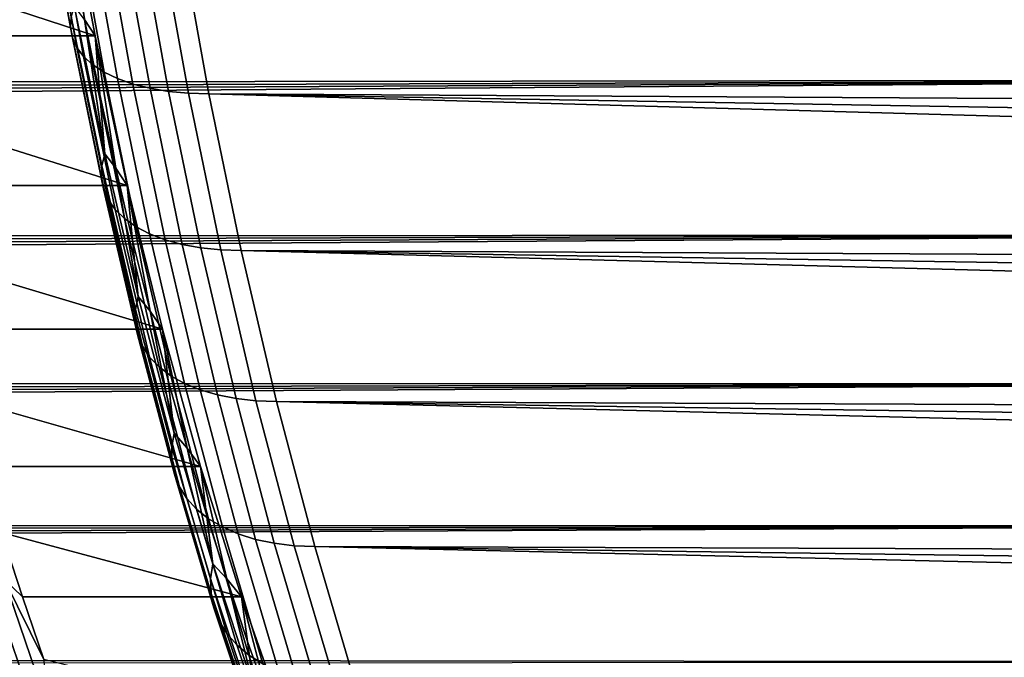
# Model space of a CAD drawing. Header units: metres. Extents: x -248 to 28, y -28 to 28.
# Tile 124 of 256: x -109.74 to -104.85, y -10.61 to -7.45. Entities that reach past the tile are written whole.
import ezdxf

# ---------------------------------------------------------------- set-up
doc = ezdxf.new("R2010")
doc.units = ezdxf.units.M
doc.layers.add('solid_10_061_053_XXX', color=7, linetype='CONTINUOUS')

msp = doc.modelspace()

# ---------------------------------------------------------------- linework, layer by layer
at = {"layer": 'solid_10_061_053_XXX'}
for points in [[(-109.621696, -6.719955, 102.137703), (-109.48275, -7.4891, 102.519447), (-109.479851, -7.436057, 102.618332), (-109.617813, -6.672375, 102.239296)], [(-109.613129, -6.765697, 102.035553), (-109.473236, -7.540095, 102.419907), (-109.48275, -7.4891, 102.519447), (-109.621696, -6.719955, 102.137703)], [(-110.523285, -7.149726, 103.209137), (-110.593803, -6.762276, 103.015396), (-109.506165, -6.762074, 102.619423), (-109.36113, -7.53124, 103.017899)], [(-109.592216, -6.809027, 101.934135), (-109.451431, -7.5884, 102.320953), (-109.473236, -7.540095, 102.419907), (-109.613129, -6.765697, 102.035553)], [(-109.36113, -7.53124, 103.017899), (-109.506165, -6.762074, 102.619423), (-109.413033, -7.4499, 102.87529)], [(-109.559227, -6.849397, 101.834724), (-109.417603, -7.633405, 102.223846), (-109.451431, -7.5884, 102.320953), (-109.592216, -6.809027, 101.934135)], [(-109.514565, -6.886298, 101.738579), (-109.372177, -7.674544, 102.129799), (-109.417603, -7.633405, 102.223846), (-109.559227, -6.849397, 101.834724)], [(-109.458801, -6.919267, 101.646912), (-109.315727, -7.711298, 102.040001), (-109.372177, -7.674544, 102.129799), (-109.514565, -6.886298, 101.738579)], [(-109.392639, -6.947886, 101.560867), (-109.24897, -7.743204, 101.955589), (-109.315727, -7.711298, 102.040001), (-109.458801, -6.919267, 101.646912)], [(-191.463776, -7.859798, 160.687012), (-102.241333, -7.75, 128.280807), (-102.094978, -6.956388, 128.682907), (-191.408203, -7.250401, 161.028931)], [(-109.316902, -6.971797, 101.481529), (-109.172737, -7.76986, 101.877617), (-109.24897, -7.743204, 101.955589), (-109.392639, -6.947886, 101.560867)], [(-109.232559, -6.990697, 101.409912), (-109.088005, -7.790931, 101.807076), (-109.172737, -7.76986, 101.877617), (-109.316902, -6.971797, 101.481529)], [(-109.140663, -7.004349, 101.346909), (-108.995827, -7.806149, 101.74485), (-109.088005, -7.790931, 101.807076), (-109.232559, -6.990697, 101.409912)], [(-109.042374, -7.012579, 101.293312), (-108.897369, -7.815325, 101.691719), (-108.995827, -7.806149, 101.74485), (-109.140663, -7.004349, 101.346909)], [(-109.042374, -7.012579, 101.293312), (-108.940269, -7.015958, 101.250389), (-108.79525, -7.818569, 101.648827), (-108.897369, -7.815325, 101.691719)], [(-86.217163, -7.948848, 93.510315), (-108.79525, -7.818569, 101.648827), (-108.940269, -7.015958, 101.250389), (-86.267204, -7.690103, 93.372833)], [(-86.315582, -7.428674, 93.239914), (-86.267204, -7.690103, 93.372833), (-108.940269, -7.015958, 101.250389)], [(-110.448875, -7.530897, 103.413582), (-110.523285, -7.149726, 103.209137), (-109.36113, -7.53124, 103.017899)], [(-109.479851, -7.436057, 102.618332), (-109.327255, -8.175632, 103.037575), (-109.313095, -8.115788, 103.131485), (-109.464569, -7.381635, 102.715309)], [(-109.464569, -7.381635, 102.715309), (-109.313095, -8.115788, 103.131485), (-109.413033, -7.4499, 102.87529)], [(-109.48275, -7.4891, 102.519447), (-109.329071, -8.233958, 102.941681), (-109.327255, -8.175632, 103.037575), (-109.479851, -7.436057, 102.618332)], [(-109.36113, -7.53124, 103.017899), (-109.413033, -7.4499, 102.87529), (-109.337029, -7.822021, 103.084122)], [(-109.313095, -8.115788, 103.131485), (-109.337029, -7.822021, 103.084122), (-109.413033, -7.4499, 102.87529)], [(-109.473236, -7.540095, 102.419907), (-109.318512, -8.290033, 102.845016), (-109.329071, -8.233958, 102.941681), (-109.48275, -7.4891, 102.519447)], [(-110.448875, -7.530897, 103.413582), (-109.36113, -7.53124, 103.017899), (-109.200974, -8.272986, 103.457916), (-110.370628, -7.905453, 103.628548)], [(-109.451431, -7.5884, 102.320953), (-109.295708, -8.34315, 102.748787), (-109.318512, -8.290033, 102.845016), (-109.473236, -7.540095, 102.419907)], [(-109.36113, -7.53124, 103.017899), (-109.337029, -7.822021, 103.084122), (-109.257385, -8.187498, 103.302933)], [(-109.200974, -8.272986, 103.457916), (-109.36113, -7.53124, 103.017899), (-109.257385, -8.187498, 103.302933)], [(-109.417603, -7.633405, 102.223846), (-109.260956, -8.392638, 102.654221), (-109.295708, -8.34315, 102.748787), (-109.451431, -7.5884, 102.320953)], [(-109.372177, -7.674544, 102.129799), (-109.214684, -8.437876, 102.562492), (-109.260956, -8.392638, 102.654221), (-109.417603, -7.633405, 102.223846)], [(-109.315727, -7.711298, 102.040001), (-109.157486, -8.478291, 102.47477), (-109.214684, -8.437876, 102.562492), (-109.372177, -7.674544, 102.129799)], [(-109.24897, -7.743204, 101.955589), (-109.090073, -8.513375, 102.392151), (-109.157486, -8.478291, 102.47477), (-109.315727, -7.711298, 102.040001)], [(-191.564072, -8.592095, 160.235291), (-102.403221, -8.517389, 127.836014), (-102.241333, -7.75, 128.280807), (-191.5354, -8.412648, 160.350143)], [(-191.509109, -8.230758, 160.46376), (-191.5354, -8.412648, 160.350143), (-102.241333, -7.75, 128.280807)], [(-191.485229, -8.046469, 160.576065), (-191.509109, -8.230758, 160.46376), (-102.241333, -7.75, 128.280807)], [(-191.463776, -7.859798, 160.687012), (-191.485229, -8.046469, 160.576065), (-102.241333, -7.75, 128.280807)], [(-109.172737, -7.76986, 101.877617), (-109.013298, -8.542687, 102.315689), (-109.090073, -8.513375, 102.392151), (-109.24897, -7.743204, 101.955589)], [(-109.088005, -7.790931, 101.807076), (-108.928123, -8.565856, 102.24633), (-109.013298, -8.542687, 102.315689), (-109.172737, -7.76986, 101.877617)], [(-109.313095, -8.115788, 103.131485), (-109.257385, -8.187498, 103.302933), (-109.337029, -7.822021, 103.084122)], [(-108.995827, -7.806149, 101.74485), (-108.835632, -8.582591, 102.184967), (-108.928123, -8.565856, 102.24633), (-109.088005, -7.790931, 101.807076)], [(-108.897369, -7.815325, 101.691719), (-108.736992, -8.592681, 102.132355), (-108.835632, -8.582591, 102.184967), (-108.995827, -7.806149, 101.74485)], [(-108.736992, -8.592681, 102.132355), (-108.897369, -7.815325, 101.691719), (-108.79525, -7.818569, 101.648827), (-108.63485, -8.595762, 102.089523)], [(-86.057289, -8.708158, 93.949562), (-108.63485, -8.595762, 102.089523), (-108.79525, -7.818569, 101.648827), (-86.11219, -8.457961, 93.798729)], [(-86.165482, -8.20483, 93.652298), (-86.11219, -8.457961, 93.798729), (-108.79525, -7.818569, 101.648827)], [(-86.217163, -7.948848, 93.510315), (-86.165482, -8.20483, 93.652298), (-108.79525, -7.818569, 101.648827)], [(-110.288628, -8.273066, 103.853859), (-110.370628, -7.905453, 103.628548), (-109.200974, -8.272986, 103.457916)], [(-109.327255, -8.175632, 103.037575), (-109.160553, -8.88869, 103.49559), (-109.147606, -8.823632, 103.586151), (-109.313095, -8.115788, 103.131485)], [(-109.313095, -8.115788, 103.131485), (-109.147606, -8.823632, 103.586151), (-109.257385, -8.187498, 103.302933)], [(-109.329071, -8.233958, 102.941681), (-109.161179, -8.952099, 103.402962), (-109.160553, -8.88869, 103.49559), (-109.327255, -8.175632, 103.037575)], [(-109.200974, -8.272986, 103.457916), (-109.257385, -8.187498, 103.302933), (-109.174156, -8.546099, 103.531593)], [(-109.147606, -8.823632, 103.586151), (-109.174156, -8.546099, 103.531593), (-109.257385, -8.187498, 103.302933)], [(-109.318512, -8.290033, 102.845016), (-109.149475, -9.01306, 103.309433), (-109.161179, -8.952099, 103.402962), (-109.329071, -8.233958, 102.941681)], [(-110.202934, -8.633411, 104.089294), (-110.288628, -8.273066, 103.853859), (-109.200974, -8.272986, 103.457916), (-109.026016, -8.985921, 103.938606)], [(-109.295708, -8.34315, 102.748787), (-109.125595, -9.070804, 103.216179), (-109.149475, -9.01306, 103.309433), (-109.318512, -8.290033, 102.845016)], [(-109.200974, -8.272986, 103.457916), (-109.174156, -8.546099, 103.531593), (-109.087418, -8.897543, 103.76992)], [(-109.026016, -8.985921, 103.938606), (-109.200974, -8.272986, 103.457916), (-109.087418, -8.897543, 103.76992)], [(-109.260956, -8.392638, 102.654221), (-109.089828, -9.124604, 103.124374), (-109.125595, -9.070804, 103.216179), (-109.295708, -8.34315, 102.748787)], [(-109.214684, -8.437876, 102.562492), (-109.042641, -9.173782, 103.035179), (-109.089828, -9.124604, 103.124374), (-109.260956, -8.392638, 102.654221)], [(-109.157486, -8.478291, 102.47477), (-108.984619, -9.217719, 102.949722), (-109.042641, -9.173782, 103.035179), (-109.214684, -8.437876, 102.562492)], [(-109.090073, -8.513375, 102.392151), (-108.916489, -9.25586, 102.869064), (-108.984619, -9.217719, 102.949722), (-109.157486, -8.478291, 102.47477)], [(-191.702667, -9.286123, 159.764053), (-102.580093, -9.255959, 127.350052), (-102.403221, -8.517389, 127.836014), (-191.664429, -9.11615, 159.883575)], [(-191.628586, -8.943838, 160.001968), (-191.664429, -9.11615, 159.883575), (-102.403221, -8.517389, 127.836014)], [(-191.595123, -8.769136, 160.119232), (-191.628586, -8.943838, 160.001968), (-102.403221, -8.517389, 127.836014)], [(-191.564072, -8.592095, 160.235291), (-191.595123, -8.769136, 160.119232), (-102.403221, -8.517389, 127.836014)], [(-109.147606, -8.823632, 103.586151), (-109.087418, -8.897543, 103.76992), (-109.174156, -8.546099, 103.531593)], [(-109.013298, -8.542687, 102.315689), (-108.839119, -9.287725, 102.794243), (-108.916489, -9.25586, 102.869064), (-109.090073, -8.513375, 102.392151)], [(-108.928123, -8.565856, 102.24633), (-108.753479, -9.312914, 102.726181), (-108.839119, -9.287725, 102.794243), (-109.013298, -8.542687, 102.315689)], [(-108.835632, -8.582591, 102.184967), (-108.660645, -9.331107, 102.665749), (-108.753479, -9.312914, 102.726181), (-108.928123, -8.565856, 102.24633)], [(-108.736992, -8.592681, 102.132355), (-108.56179, -9.342076, 102.613708), (-108.660645, -9.331107, 102.665749), (-108.835632, -8.582591, 102.184967)], [(-108.56179, -9.342076, 102.613708), (-108.736992, -8.592681, 102.132355), (-108.63485, -8.595762, 102.089523), (-108.459618, -9.345153, 102.570976)], [(-85.883179, -9.440292, 94.427917), (-108.459618, -9.345153, 102.570976), (-108.63485, -8.595762, 102.089523), (-85.942764, -9.19941, 94.264214)], [(-86.000809, -8.955337, 94.104744), (-85.942764, -9.19941, 94.264214), (-108.63485, -8.595762, 102.089523)], [(-86.057289, -8.708158, 93.949562), (-86.000809, -8.955337, 94.104744), (-108.63485, -8.595762, 102.089523)], [(-110.113625, -8.986175, 104.334671), (-110.202934, -8.633411, 104.089294), (-109.026016, -8.985921, 103.938606)], [(-109.160553, -8.88869, 103.49559), (-108.98027, -9.57285, 103.990929), (-108.968636, -9.502797, 104.077873), (-109.147606, -8.823632, 103.586151)], [(-109.147606, -8.823632, 103.586151), (-108.968636, -9.502797, 104.077873), (-109.087418, -8.897543, 103.76992)], [(-109.161179, -8.952099, 103.402962), (-108.979607, -9.641127, 103.901825), (-108.98027, -9.57285, 103.990929), (-109.160553, -8.88869, 103.49559)], [(-109.026016, -8.985921, 103.938606), (-109.087418, -8.897543, 103.76992), (-108.997246, -9.241418, 104.017662)], [(-108.968636, -9.502797, 104.077873), (-108.997246, -9.241418, 104.017662), (-109.087418, -8.897543, 103.76992)], [(-110.020775, -9.331045, 104.58976), (-110.113625, -8.986175, 104.334671), (-109.026016, -8.985921, 103.938606), (-108.836754, -9.667912, 104.458618)], [(-109.149475, -9.01306, 103.309433), (-108.966675, -9.706768, 103.811684), (-108.979607, -9.641127, 103.901825), (-109.161179, -8.952099, 103.402962)], [(-109.026016, -8.985921, 103.938606), (-108.997246, -9.241418, 104.017662), (-108.903679, -9.57758, 104.274742)], [(-108.836754, -9.667912, 104.458618), (-109.026016, -8.985921, 103.938606), (-108.903679, -9.57758, 104.274742)], [(-109.125595, -9.070804, 103.216179), (-108.94162, -9.768946, 103.721642), (-108.966675, -9.706768, 103.811684), (-109.149475, -9.01306, 103.309433)], [(-109.089828, -9.124604, 103.124374), (-108.90477, -9.826876, 103.632835), (-108.94162, -9.768946, 103.721642), (-109.125595, -9.070804, 103.216179)], [(-109.042641, -9.173782, 103.035179), (-108.856583, -9.87983, 103.546379), (-108.90477, -9.826876, 103.632835), (-109.089828, -9.124604, 103.124374)], [(-108.984619, -9.217719, 102.949722), (-108.797668, -9.92714, 103.463356), (-108.856583, -9.87983, 103.546379), (-109.042641, -9.173782, 103.035179)], [(-108.916489, -9.25586, 102.869064), (-108.728767, -9.96821, 103.384827), (-108.797668, -9.92714, 103.463356), (-108.984619, -9.217719, 102.949722)], [(-191.831757, -9.782372, 159.398911), (-191.879608, -9.943341, 159.275024), (-102.771362, -9.963208, 126.824554), (-102.580093, -9.255959, 127.350052)], [(-191.786331, -9.619228, 159.521698), (-191.831757, -9.782372, 159.398911), (-102.580093, -9.255959, 127.350052)], [(-191.743317, -9.453837, 159.643402), (-191.786331, -9.619228, 159.521698), (-102.580093, -9.255959, 127.350052)], [(-191.702667, -9.286123, 159.764053), (-191.743317, -9.453837, 159.643402), (-102.580093, -9.255959, 127.350052)], [(-108.968636, -9.502797, 104.077873), (-108.903679, -9.57758, 104.274742), (-108.997246, -9.241418, 104.017662)], [(-108.839119, -9.287725, 102.794243), (-108.650749, -10.002522, 103.311775), (-108.728767, -9.96821, 103.384827), (-108.916489, -9.25586, 102.869064)], [(-108.753479, -9.312914, 102.726181), (-108.564598, -10.029644, 103.245117), (-108.650749, -10.002522, 103.311775), (-108.839119, -9.287725, 102.794243)], [(-109.924477, -9.66772, 104.85434), (-110.020775, -9.331045, 104.58976), (-108.836754, -9.667912, 104.458618)], [(-108.660645, -9.331107, 102.665749), (-108.471397, -10.049233, 103.185699), (-108.564598, -10.029644, 103.245117), (-108.753479, -9.312914, 102.726181)], [(-108.56179, -9.342076, 102.613708), (-108.372322, -10.061045, 103.134262), (-108.471397, -10.049233, 103.185699), (-108.660645, -9.331107, 102.665749)], [(-108.372322, -10.061045, 103.134262), (-108.56179, -9.342076, 102.613708), (-108.459618, -9.345153, 102.570976), (-108.270103, -10.064302, 103.09166)], [(-85.695374, -10.14292, 94.943916), (-108.270103, -10.064302, 103.09166), (-108.459618, -9.345153, 102.570976), (-85.759468, -9.912135, 94.76783)], [(-85.822075, -9.677896, 94.59581), (-85.759468, -9.912135, 94.76783), (-108.459618, -9.345153, 102.570976)], [(-85.883179, -9.440292, 94.427917), (-85.822075, -9.677896, 94.59581), (-108.459618, -9.345153, 102.570976)], [(-108.98027, -9.57285, 103.990929), (-108.786926, -10.225734, 104.522125), (-108.776711, -10.150914, 104.605186), (-108.968636, -9.502797, 104.077873)], [(-108.968636, -9.502797, 104.077873), (-108.776711, -10.150914, 104.605186), (-108.903679, -9.57758, 104.274742)], [(-108.979607, -9.641127, 103.901825), (-108.784889, -10.298657, 104.436806), (-108.786926, -10.225734, 104.522125), (-108.98027, -9.57285, 103.990929)], [(-108.836754, -9.667912, 104.458618), (-108.903679, -9.57758, 104.274742), (-108.806816, -9.905535, 104.540848)], [(-108.776711, -10.150914, 104.605186), (-108.806816, -9.905535, 104.540848), (-108.903679, -9.57758, 104.274742)], [(-109.924477, -9.66772, 104.85434), (-108.836754, -9.667912, 104.458618), (-108.634132, -10.315482, 105.015312), (-109.824806, -9.995903, 105.128181)], [(-108.966675, -9.706768, 103.811684), (-108.77063, -10.368765, 104.350304), (-108.784889, -10.298657, 104.436806), (-108.979607, -9.641127, 103.901825)], [(-108.836754, -9.667912, 104.458618), (-108.806816, -9.905535, 104.540848), (-108.706703, -10.225149, 104.81591)], [(-108.634132, -10.315482, 105.015312), (-108.836754, -9.667912, 104.458618), (-108.706703, -10.225149, 104.81591)], [(-108.94162, -9.768946, 103.721642), (-108.744324, -10.435173, 104.26371), (-108.77063, -10.368765, 104.350304), (-108.966675, -9.706768, 103.811684)], [(-108.90477, -9.826876, 103.632835), (-108.706306, -10.497046, 104.178108), (-108.744324, -10.435173, 104.26371), (-108.94162, -9.768946, 103.721642)], [(-108.856583, -9.87983, 103.546379), (-108.657051, -10.553603, 104.094589), (-108.706306, -10.497046, 104.178108), (-108.90477, -9.826876, 103.632835)], [(-108.797668, -9.92714, 103.463356), (-108.597183, -10.604133, 104.014191), (-108.657051, -10.553603, 104.094589), (-108.856583, -9.87983, 103.546379)], [(-108.776711, -10.150914, 104.605186), (-108.706703, -10.225149, 104.81591), (-108.806816, -9.905535, 104.540848)], [(-192.037613, -10.413111, 158.897095), (-192.095123, -10.565413, 158.769043), (-102.976364, -10.636745, 126.261307), (-102.771362, -9.963208, 126.824554)], [(-191.982513, -10.258641, 159.024139), (-192.037613, -10.413111, 158.897095), (-102.771362, -9.963208, 126.824554)], [(-191.929855, -10.102067, 159.150116), (-191.982513, -10.258641, 159.024139), (-102.771362, -9.963208, 126.824554)], [(-191.879608, -9.943341, 159.275024), (-191.929855, -10.102067, 159.150116), (-102.771362, -9.963208, 126.824554)], [(-108.728767, -9.96821, 103.384827), (-108.527451, -10.647997, 103.937935), (-108.597183, -10.604133, 104.014191), (-108.797668, -9.92714, 103.463356)], [(-108.650749, -10.002522, 103.311775), (-108.448746, -10.684644, 103.866783), (-108.527451, -10.647997, 103.937935), (-108.728767, -9.96821, 103.384827)], [(-109.721855, -10.315307, 105.411034), (-109.824806, -9.995903, 105.128181), (-108.634132, -10.315482, 105.015312)], [(-109.812675, -10.226935, 105.216072), (-109.824806, -9.995903, 105.128181), (-109.721855, -10.315307, 105.411034)], [(-108.564598, -10.029644, 103.245117), (-108.362045, -10.713611, 103.801628), (-108.448746, -10.684644, 103.866783), (-108.650749, -10.002522, 103.311775)], [(-108.471397, -10.049233, 103.185699), (-108.268448, -10.734534, 103.743294), (-108.362045, -10.713611, 103.801628), (-108.564598, -10.029644, 103.245117)], [(-108.372322, -10.061045, 103.134262), (-108.169136, -10.747149, 103.69252), (-108.268448, -10.734534, 103.743294), (-108.471397, -10.049233, 103.185699)], [(-108.169136, -10.747149, 103.69252), (-108.372322, -10.061045, 103.134262), (-108.270103, -10.064302, 103.09166), (-108.066872, -10.750721, 103.650032)], [(-85.4944, -10.813679, 95.496094), (-108.066872, -10.750721, 103.650032), (-108.270103, -10.064302, 103.09166), (-85.56282, -10.59378, 95.308105)], [(-85.629814, -10.370164, 95.124031), (-85.56282, -10.59378, 95.308105), (-108.270103, -10.064302, 103.09166)], [(-85.695374, -10.14292, 94.943916), (-85.629814, -10.370164, 95.124031), (-108.270103, -10.064302, 103.09166)], [(-108.786926, -10.225734, 104.522125), (-108.58107, -10.844983, 105.0877), (-108.572365, -10.765635, 105.166626), (-108.776711, -10.150914, 104.605186)], [(-108.776711, -10.150914, 104.605186), (-108.572365, -10.765635, 105.166626), (-108.706703, -10.225149, 104.81591)], [(-109.652298, -10.906034, 105.743637), (-109.863228, -10.289312, 105.164108), (-109.812675, -10.226935, 105.216072), (-109.603027, -10.839918, 105.792084)], [(-109.812675, -10.226935, 105.216072), (-109.721855, -10.315307, 105.411034), (-109.615715, -10.625649, 105.70266)], [(-109.603027, -10.839918, 105.792084), (-109.812675, -10.226935, 105.216072), (-109.615715, -10.625649, 105.70266)], [(-108.784889, -10.298657, 104.436806), (-108.577568, -10.922321, 105.006416), (-108.58107, -10.844983, 105.0877), (-108.786926, -10.225734, 104.522125)], [(-108.634132, -10.315482, 105.015312), (-108.706703, -10.225149, 104.81591), (-108.603432, -10.535982, 105.099663)], [(-108.572365, -10.765635, 105.166626), (-108.603432, -10.535982, 105.099663), (-108.706703, -10.225149, 104.81591)], [(-109.710579, -10.969097, 105.701538), (-109.922729, -10.34881, 105.11866), (-109.863228, -10.289312, 105.164108), (-109.652298, -10.906034, 105.743637)], [(-109.721855, -10.315307, 105.411034), (-108.634132, -10.315482, 105.015312), (-108.418907, -10.926358, 105.606621), (-109.615715, -10.625649, 105.70266)], [(-108.77063, -10.368765, 104.350304), (-108.561897, -10.996674, 104.923798), (-108.577568, -10.922321, 105.006416), (-108.784889, -10.298657, 104.436806)], [(-108.634132, -10.315482, 105.015312), (-108.603432, -10.535982, 105.099663), (-108.49707, -10.837852, 105.391876)], [(-108.418907, -10.926358, 105.606621), (-108.634132, -10.315482, 105.015312), (-108.49707, -10.837852, 105.391876)], [(-109.777039, -11.028206, 105.666382), (-109.990334, -10.404576, 105.08036), (-109.922729, -10.34881, 105.11866), (-109.710579, -10.969097, 105.701538)], [(-108.744324, -10.435173, 104.26371), (-108.534256, -11.067102, 104.840874), (-108.561897, -10.996674, 104.923798), (-108.77063, -10.368765, 104.350304)], [(-108.706306, -10.497046, 104.178108), (-108.494987, -11.132721, 104.758698), (-108.534256, -11.067102, 104.840874), (-108.744324, -10.435173, 104.26371)], [(-108.657051, -10.553603, 104.094589), (-108.444595, -11.192702, 104.678307), (-108.494987, -11.132721, 104.758698), (-108.706306, -10.497046, 104.178108)], [(-108.597183, -10.604133, 104.014191), (-108.383705, -11.246291, 104.600708), (-108.444595, -11.192702, 104.678307), (-108.657051, -10.553603, 104.094589)], [(-108.572365, -10.765635, 105.166626), (-108.49707, -10.837852, 105.391876), (-108.603432, -10.535982, 105.099663)], [(-192.095123, -10.565413, 158.769043), (-192.15509, -10.715655, 158.639923), (-102.976364, -10.636745, 126.261307)], [(-108.527451, -10.647997, 103.937935), (-108.313095, -11.29281, 104.526878), (-108.383705, -11.246291, 104.600708), (-108.597183, -10.604133, 104.014191)]]:
    msp.add_3dface(points, dxfattribs=at)

doc.saveas('drawing.dxf')
